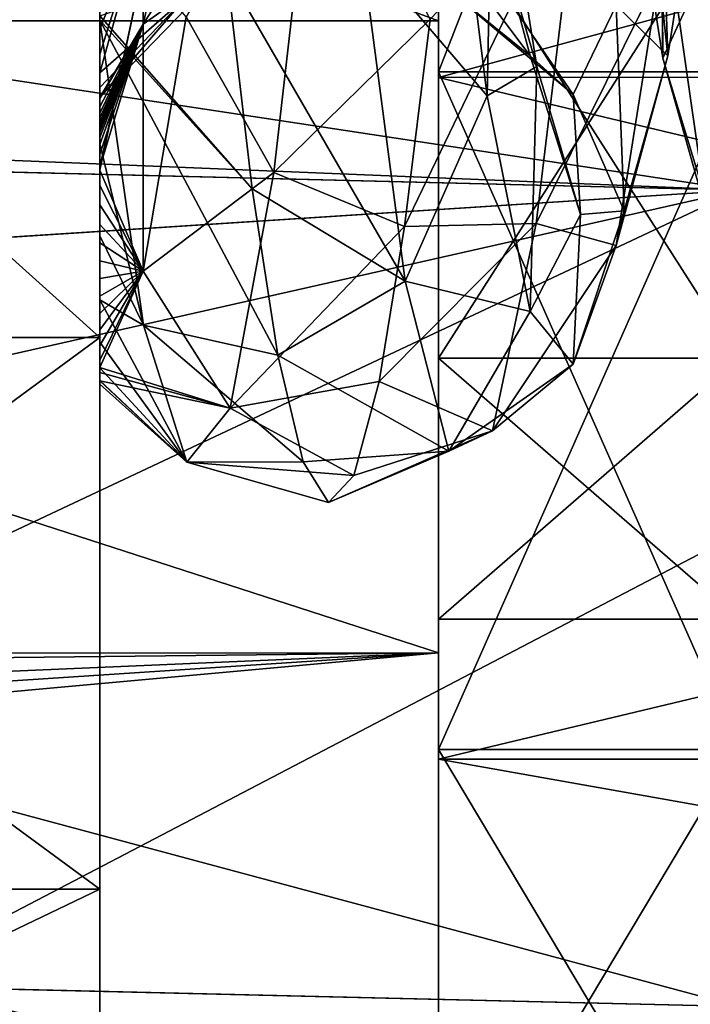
# Model space of a CAD drawing. Header units: metres. Extents: x -46 to 104, y -30 to 30.
# Tile 76 of 127: x 32.11 to 34.34, y -5.67 to -2.39. Entities that reach past the tile are written whole.
import ezdxf

# ---------------------------------------------------------------- set-up
doc = ezdxf.new("R2010")
doc.units = ezdxf.units.M
doc.layers.add('solid_122529', color=7, linetype='CONTINUOUS')

msp = doc.modelspace()

# ---------------------------------------------------------------- linework, layer by layer
at = {"layer": 'solid_122529'}
for points in [[(53.885139, -6.304641, 588.928162), (20.541, 8.649134, 585.423523), (20.541002, -8.649134, 585.423523)], [(53.885139, -6.304641, 588.928162), (53.885139, 6.304641, 588.928162), (20.541, 8.649134, 585.423523)], [(26.533504, -8.264537, 581.025818), (26.533504, 8.264537, 581.025818), (54.407833, 6.304637, 583.955566)], [(32.372829, -6.483982, 570.359497), (32.372829, 6.483982, 570.359497), (32.372829, 5.285712, 572.435059)], [(32.372829, 0, 570.099915), (32.372829, 6.483982, 570.359497), (32.372829, -6.483982, 570.359497)], [(32.372829, -6.483982, 565.640503), (32.372829, 6.483982, 565.640503), (32.372829, 0, 565.900085)], [(32.372829, -5.285712, 563.564941), (32.372829, 5.285712, 563.564941), (32.372829, 6.483982, 565.640503)], [(32.372829, -6.483982, 565.640503), (32.372829, -5.285712, 563.564941), (32.372829, 6.483982, 565.640503)], [(26.533504, -8.264537, 581.025818), (54.407833, 6.304637, 583.955566), (54.407833, -6.304637, 583.955566)], [(32.372829, -5.285712, 572.435059), (32.372829, 5.285712, 572.435059), (32.372829, 3.449675, 573.975647)], [(32.372829, -6.483982, 570.359497), (32.372829, 5.285712, 572.435059), (32.372829, -5.285712, 572.435059)], [(32.372829, -3.449675, 562.024353), (32.372829, 3.449675, 562.024353), (32.372829, 5.285712, 563.564941)], [(32.372829, -5.285712, 563.564941), (32.372829, -3.449675, 562.024353), (32.372829, 5.285712, 563.564941)], [(32.372829, -3.449675, 573.975647), (32.372829, 3.449675, 573.975647), (32.372829, 1.197832, 574.795227)], [(32.372829, -5.285712, 572.435059), (32.372829, 3.449675, 573.975647), (32.372829, -3.449675, 573.975647)], [(32.372829, -3.449675, 562.024353), (32.372829, -1.197832, 561.204773), (32.372829, 3.449675, 562.024353)], [(32.372829, -3.449675, 573.975647), (32.372829, 1.197832, 574.795227), (32.372829, -1.197832, 574.795227)], [(14.780071, -2.149723, 578.277588), (14.709624, -2.467081, 578.206055), (34.5, 0, 578.5)], [(34.5, -2.958794, 578.074463), (34.5, 0, 578.5), (14.709624, -2.467081, 578.206055)], [(14.780071, -2.149726, 557.722412), (15, 0, 557.5), (34.5, -2.958794, 557.925537)], [(34.5, -2.958794, 557.925537), (15, 0, 557.5), (34.5, 0, 557.5)], [(33.5, -2.3949, 574.577454), (27, -2.395123, 574.577515), (27, 0, 575)], [(33.5, -2.3949, 574.577454), (27, 0, 575), (33.5, 0, 575)], [(33.5, 0, 561), (27, 0, 561), (27, -2.395123, 561.422485)], [(33.5, -2.3949, 561.422546), (33.5, 0, 561), (27, -2.395123, 561.422485)], [(33.5, -2.583071, 560.905762), (43, -2.582814, 560.905579), (43, 0, 560.450012)], [(33.5, -2.583071, 560.905762), (43, 0, 560.450012), (33.5, 0, 560.450012)], [(33.5, 0, 575.549988), (43, 0, 575.549988), (43, -2.582814, 575.094421)], [(33.5, -2.583071, 575.094238), (33.5, 0, 575.549988), (43, -2.582814, 575.094421)], [(33.5, -2.583071, 575.094238), (33.5, 0, 575), (33.5, 0, 575.549988)], [(33.5, -2.3949, 574.577454), (33.5, 0, 575), (33.5, -2.583071, 575.094238)], [(33.5, -2.3949, 561.422546), (33.5, 0, 560.450012), (33.5, 0, 561)], [(33.5, -2.3949, 561.422546), (33.5, -2.583071, 560.905762), (33.5, 0, 560.450012)], [(33.5, -2.565216, 575.047668), (34.5, -2.565216, 575.047668), (34.5, 0, 575.5)], [(33.5, -2.565216, 575.047668), (34.5, 0, 575.5), (33.5, 0, 575.5)], [(33.5, 0, 560.5), (34.5, 0, 560.5), (34.5, -2.565216, 560.952332)], [(33.5, -2.565216, 560.952332), (33.5, 0, 560.5), (34.5, -2.565216, 560.952332)], [(33.5, -1.952477, 572.054382), (33.5, -2.565216, 575.047668), (33.5, 0, 575.5)], [(33.5, 0, 563.5), (33.5, 0, 560.5), (33.5, -2.565216, 560.952332)], [(33.5, -1.952477, 563.945618), (33.5, 0, 563.5), (33.5, -2.565216, 560.952332)], [(32.372829, -1.05, 569.818665), (32.372829, 0, 570.099915), (32.372829, -6.483982, 570.359497)], [(32.372829, -6.483982, 565.640503), (32.372829, 0, 565.900085), (32.372829, -1.05, 566.181335)], [(32.372829, -1.05, 569.818665), (32.372829, -6.483982, 570.359497), (32.372829, -6.9, 568)], [(32.372829, -1.818572, 569.049927), (32.372829, -1.05, 569.818665), (32.372829, -6.9, 568)], [(32.372829, -6.483982, 565.640503), (32.372829, -1.05, 566.181335), (32.372829, -1.818572, 566.950073)], [(32.372829, -3.449675, 562.024353), (29.872829, -3.449675, 562.024353), (29.872829, -1.197832, 561.204773)], [(32.372829, -3.449675, 562.024353), (29.872829, -1.197832, 561.204773), (32.372829, -1.197832, 561.204773)], [(32.372829, -1.197832, 574.795227), (29.872829, -1.197832, 574.795227), (29.872829, -3.449675, 573.975647)], [(32.372829, -3.449675, 573.975647), (32.372829, -1.197832, 574.795227), (29.872829, -3.449675, 573.975647)], [(34.10281, -1.597302, 565.342102), (34.246998, -2.519103, 566.191711), (34.240314, -1.468789, 565.793518)], [(34.246998, -2.519103, 566.191711), (34.383976, -2.220209, 566.552063), (34.240314, -1.468789, 565.793518)], [(33.518902, -1.499117, 564.782776), (33.662148, -2.644109, 565.632141), (33.243969, -2.154472, 564.77478)], [(33.681919, -1.631068, 565.364868), (33.662148, -2.644109, 565.632141), (33.518902, -1.499117, 564.782776)], [(34.240524, -1.961608, 565.039978), (34.246998, -2.519103, 566.191711), (34.10281, -1.597302, 565.342102)], [(34.234886, -1.668802, 570.057251), (34.409168, -1.577757, 570.667358), (34.263721, -2.51139, 569.815796)], [(34.263721, -2.51139, 569.815796), (34.409168, -1.577757, 570.667358), (34.235134, -2.241355, 570.752136)], [(32.951202, -2.899854, 570.577148), (33.095806, -1.638412, 571.516602), (32.660007, -2.382051, 570.633484)], [(33.471607, -2.389411, 571.207886), (33.095806, -1.638412, 571.516602), (32.951202, -2.899854, 570.577148)], [(33.661964, -1.977151, 566.237), (33.82737, -2.54739, 566.235046), (33.681919, -1.631068, 565.364868)], [(33.681919, -1.631068, 565.364868), (33.82737, -2.54739, 566.235046), (33.662148, -2.644109, 565.632141)], [(34.091656, -2.343623, 569.234802), (34.234886, -1.668802, 570.057251), (34.263721, -2.51139, 569.815796)], [(32.516396, -2.406356, 569.11145), (32.950977, -1.729016, 569.54895), (32.806408, -2.201795, 568.735474)], [(32.516396, -2.406356, 569.11145), (32.660057, -1.772598, 569.970764), (32.950977, -1.729016, 569.54895)], [(32.516743, -2.213842, 570.171326), (32.660057, -1.772598, 569.970764), (32.516396, -2.406356, 569.11145)], [(32.372829, -1.818572, 569.049927), (32.372829, -6.9, 568), (32.372829, -2.1, 568)], [(32.372829, -6.483982, 565.640503), (32.372829, -1.818572, 566.950073), (32.372829, -2.1, 568)], [(33.969883, -1.870527, 571.397766), (33.471607, -2.389411, 571.207886), (33.387085, -3.079943, 570.552246)], [(33.824699, -3.069604, 570.370911), (33.969883, -1.870527, 571.397766), (33.387085, -3.079943, 570.552246)], [(34.235134, -2.241355, 570.752136), (33.969883, -1.870527, 571.397766), (33.824699, -3.069604, 570.370911)], [(34.541828, -1.876427, 564.604431), (34.686432, -3.07026, 565.628418), (34.240524, -1.961608, 565.039978)], [(33.389072, -1.956609, 566.752563), (33.805195, -2.511322, 567.157104), (33.661964, -1.977151, 566.237)], [(33.389072, -1.956609, 566.752563), (33.534222, -2.291618, 567.635376), (33.805195, -2.511322, 567.157104)], [(33.5, -1.952477, 572.054382), (34.5, -1.952477, 572.054382), (34.5, -3.518242, 570.805725)], [(33.5, -1.952477, 572.054382), (34.5, -3.518242, 570.805725), (33.5, -3.518242, 570.805725)], [(33.5, -3.518242, 565.194275), (34.5, -3.518242, 565.194275), (34.5, -1.952477, 563.945618)], [(33.5, -3.518242, 565.194275), (34.5, -1.952477, 563.945618), (33.5, -1.952477, 563.945618)], [(33.5, -1.952477, 572.054382), (33.5, -3.518242, 570.805725), (33.5, -2.565216, 575.047668)], [(33.5, -3.518242, 565.194275), (33.5, -1.952477, 563.945618), (33.5, -2.565216, 560.952332)], [(34.240524, -1.961608, 565.039978), (34.384209, -2.970482, 566.054321), (34.246998, -2.519103, 566.191711)], [(34.686432, -3.07026, 565.628418), (34.384209, -2.970482, 566.054321), (34.240524, -1.961608, 565.039978)], [(33.661964, -1.977151, 566.237), (33.805195, -2.511322, 567.157104), (33.82737, -2.54739, 566.235046)], [(32.372829, -2.568414, 567.748047), (32.661839, -2.312849, 567.801147), (32.517269, -2.043935, 566.899475)], [(32.372829, -2.505942, 567.559875), (32.372829, -2.568414, 567.748047), (32.517269, -2.043935, 566.899475)], [(32.372829, -2.423614, 567.356873), (32.372829, -2.505942, 567.559875), (32.517269, -2.043935, 566.899475)], [(32.372829, -2.314594, 567.137573), (32.372829, -2.423614, 567.356873), (32.517269, -2.043935, 566.899475)], [(32.372829, -6.483982, 565.640503), (32.372829, -2.1, 568), (32.372829, -6.9, 568)], [(14.70908, -2.469373, 557.794495), (14.780071, -2.149726, 557.722412), (34.5, -2.958794, 557.925537)], [(33.243969, -2.154472, 564.77478), (33.389153, -3.261263, 565.900513), (32.795437, -2.23347, 564.681641)], [(33.662148, -2.644109, 565.632141), (33.389153, -3.261263, 565.900513), (33.243969, -2.154472, 564.77478)], [(32.372829, -2.64967, 568.072815), (32.806408, -2.201795, 568.735474), (32.661839, -2.312849, 567.801147)], [(32.372829, -2.64967, 568.072815), (32.516396, -2.406356, 569.11145), (32.806408, -2.201795, 568.735474)], [(32.372829, -2.883775, 569.116028), (32.516743, -2.213842, 570.171326), (32.516396, -2.406356, 569.11145)], [(32.372829, -2.883775, 569.116028), (32.372829, -2.891963, 569.119446), (32.516743, -2.213842, 570.171326)], [(32.516323, -3.227964, 569.479797), (32.516743, -2.213842, 570.171326), (32.372829, -2.891963, 569.119446)], [(32.516323, -3.227964, 569.479797), (32.660007, -2.382051, 570.633484), (32.516743, -2.213842, 570.171326)], [(34.246998, -2.519103, 566.191711), (34.391186, -3.0292, 567.336853), (34.383976, -2.220209, 566.552063)], [(32.795437, -2.23347, 564.681641), (32.879959, -2.954529, 565.303589), (32.372829, -2.378206, 564.933167)], [(33.389153, -3.261263, 565.900513), (32.879959, -2.954529, 565.303589), (32.795437, -2.23347, 564.681641)], [(33.534222, -2.291618, 567.635376), (33.679371, -2.247163, 568.578552), (33.948425, -2.640421, 568.213135)], [(33.679371, -2.247163, 568.578552), (34.091656, -2.343623, 569.234802), (33.948425, -2.640421, 568.213135)], [(34.091888, -3.143466, 569.648193), (34.235134, -2.241355, 570.752136), (33.824699, -3.069604, 570.370911)], [(34.263721, -2.51139, 569.815796), (34.235134, -2.241355, 570.752136), (34.091888, -3.143466, 569.648193)], [(33.534222, -2.291618, 567.635376), (33.948425, -2.640421, 568.213135), (33.805195, -2.511322, 567.157104)], [(32.372829, -2.61645, 567.924805), (32.372829, -2.64967, 568.072815), (32.661839, -2.312849, 567.801147)], [(32.372829, -2.568414, 567.748047), (32.372829, -2.61645, 567.924805), (32.661839, -2.312849, 567.801147)], [(32.372829, -2.392823, 564.945923), (32.372829, -2.423614, 567.356873), (32.372829, -2.314594, 567.137573)], [(32.372829, -2.378206, 564.933167), (32.372829, -2.392823, 564.945923), (32.372829, -2.314594, 567.137573)], [(33.948425, -2.640421, 568.213135), (34.091656, -2.343623, 569.234802), (34.118271, -3.027462, 568.662292)], [(34.091656, -2.343623, 569.234802), (34.263721, -2.51139, 569.815796), (34.118271, -3.027462, 568.662292)], [(32.879959, -2.954529, 565.303589), (32.372829, -2.392823, 564.945923), (32.372829, -2.378206, 564.933167)], [(32.372829, -2.80391, 565.367065), (32.372829, -2.423614, 567.356873), (32.372829, -2.392823, 564.945923)], [(32.372829, -2.80391, 565.367065), (32.372829, -2.392823, 564.945923), (32.517395, -3.408003, 566.14624)], [(32.964478, -3.508152, 566.078308), (32.517395, -3.408003, 566.14624), (32.372829, -2.392823, 564.945923)], [(32.879959, -2.954529, 565.303589), (32.964478, -3.508152, 566.078308), (32.372829, -2.392823, 564.945923)], [(32.951202, -2.899854, 570.577148), (32.660007, -2.382051, 570.633484), (32.516323, -3.227964, 569.479797)], [(33.387085, -3.079943, 570.552246), (33.471607, -2.389411, 571.207886), (32.951202, -2.899854, 570.577148)], [(33.5, -4.499547, 573.362), (27, -2.395123, 574.577515), (33.5, -2.3949, 574.577454)], [(33.5, -2.3949, 561.422546), (27, -2.395123, 561.422485), (33.5, -4.499547, 562.638)], [(27.5, -4.5, 562.638123), (33.5, -4.499547, 562.638), (27, -2.395123, 561.422485)], [(33.5, -4.499547, 573.362), (27.5, -4.5, 573.361877), (27, -2.395123, 574.577515)], [(32.372829, -2.653522, 568.091736), (32.516396, -2.406356, 569.11145), (32.372829, -2.64967, 568.072815)], [(32.372829, -2.681242, 568.243835), (32.516396, -2.406356, 569.11145), (32.372829, -2.653522, 568.091736)], [(32.372829, -2.838425, 569.076843), (32.372829, -2.883775, 569.116028), (32.516396, -2.406356, 569.11145)], [(32.372829, -2.806137, 569.016724), (32.372829, -2.838425, 569.076843), (32.516396, -2.406356, 569.11145)], [(32.372829, -2.783473, 568.944702), (32.372829, -2.806137, 569.016724), (32.516396, -2.406356, 569.11145)], [(32.372829, -2.767198, 568.868286), (32.372829, -2.783473, 568.944702), (32.516396, -2.406356, 569.11145)], [(32.372829, -2.75423, 568.787842), (32.372829, -2.767198, 568.868286), (32.516396, -2.406356, 569.11145)], [(32.372829, -2.74255, 568.70105), (32.372829, -2.75423, 568.787842), (32.516396, -2.406356, 569.11145)], [(32.372829, -2.730806, 568.60553), (32.372829, -2.74255, 568.70105), (32.516396, -2.406356, 569.11145)], [(32.372829, -2.717733, 568.499023), (32.372829, -2.730806, 568.60553), (32.516396, -2.406356, 569.11145)], [(32.372829, -2.701836, 568.379089), (32.372829, -2.717733, 568.499023), (32.516396, -2.406356, 569.11145)], [(32.372829, -2.681242, 568.243835), (32.372829, -2.701836, 568.379089), (32.516396, -2.406356, 569.11145)], [(32.372829, -2.80391, 565.367065), (32.372829, -2.505942, 567.559875), (32.372829, -2.423614, 567.356873)], [(33.5, -2.3949, 561.422546), (33.5, -4.499547, 562.638), (33.5, -2.583071, 560.905762)], [(33.5, -4.499547, 573.362), (33.5, -2.3949, 574.577454), (33.5, -2.583071, 575.094238)], [(34.5, -2.958794, 578.074463), (14.709624, -2.467081, 578.206055), (14.681184, -4.235395, 577.60791)], [(14.70908, -2.469373, 557.794495), (34.5, -2.958794, 557.925537), (29, -4.2, 558.376587)], [(32.372829, -2.80391, 565.367065), (32.372829, -2.568414, 567.748047), (32.372829, -2.505942, 567.559875)], [(33.805195, -2.511322, 567.157104), (33.97282, -3.040166, 567.398682), (33.82737, -2.54739, 566.235046)], [(33.805195, -2.511322, 567.157104), (33.948425, -2.640421, 568.213135), (33.97282, -3.040166, 567.398682)], [(34.118271, -3.027462, 568.662292), (34.263721, -2.51139, 569.815796), (34.091888, -3.143466, 569.648193)], [(34.384209, -2.970482, 566.054321), (34.391186, -3.0292, 567.336853), (34.246998, -2.519103, 566.191711)], [(33.82737, -2.54739, 566.235046), (33.805393, -3.362513, 566.863586), (33.662148, -2.644109, 565.632141)], [(33.82737, -2.54739, 566.235046), (33.97282, -3.040166, 567.398682), (33.805393, -3.362513, 566.863586)], [(32.372829, -2.80391, 565.367065), (32.372829, -2.61645, 567.924805), (32.372829, -2.568414, 567.748047)], [(33.5, -2.565216, 560.952332), (34.5, -2.565216, 560.952332), (34.5, -4.82097, 562.2547)], [(33.5, -2.565216, 560.952332), (34.5, -4.82097, 562.2547), (33.5, -4.82097, 562.2547)], [(33.5, -4.82097, 573.7453), (34.5, -4.82097, 573.7453), (34.5, -2.565216, 575.047668)], [(33.5, -4.82097, 573.7453), (34.5, -2.565216, 575.047668), (33.5, -2.565216, 575.047668)], [(33.5, -4.387176, 569.001343), (33.5, -4.82097, 573.7453), (33.5, -2.565216, 575.047668)], [(33.5, -3.518242, 570.805725), (33.5, -4.387176, 569.001343), (33.5, -2.565216, 575.047668)], [(33.5, -3.518242, 565.194275), (33.5, -2.565216, 560.952332), (33.5, -4.82097, 562.2547)], [(33.5, -2.583071, 575.094238), (43, -2.582814, 575.094421), (43, -4.853569, 573.783081)], [(33.5, -4.853083, 562.216736), (43, -4.853569, 562.216919), (43, -2.582814, 560.905579)], [(33.5, -4.853083, 562.216736), (43, -2.582814, 560.905579), (33.5, -2.583071, 560.905762)], [(33.5, -2.583071, 575.094238), (43, -4.853569, 573.783081), (33.5, -4.853083, 573.783264)], [(33.5, -4.499547, 562.638), (33.5, -4.853083, 562.216736), (33.5, -2.583071, 560.905762)], [(33.5, -4.499547, 573.362), (33.5, -2.583071, 575.094238), (33.5, -4.853083, 573.783264)], [(32.372829, -2.80391, 565.367065), (32.372829, -2.64967, 568.072815), (32.372829, -2.61645, 567.924805)], [(32.372829, -2.80391, 565.367065), (32.372829, -2.653522, 568.091736), (32.372829, -2.64967, 568.072815)], [(32.372829, -2.80391, 565.367065), (32.372829, -2.681242, 568.243835), (32.372829, -2.653522, 568.091736)], [(33.662148, -2.644109, 565.632141), (33.805393, -3.362513, 566.863586), (33.389153, -3.261263, 565.900513)], [(33.948425, -2.640421, 568.213135), (34.118271, -3.027462, 568.662292), (33.97282, -3.040166, 567.398682)], [(32.372829, -2.80391, 565.367065), (32.372829, -2.701836, 568.379089), (32.372829, -2.681242, 568.243835)], [(32.372829, -2.80391, 565.367065), (32.372829, -2.717733, 568.499023), (32.372829, -2.701836, 568.379089)], [(32.372829, -2.80391, 565.367065), (32.372829, -2.730806, 568.60553), (32.372829, -2.717733, 568.499023)], [(32.372829, -2.80391, 565.367065), (32.372829, -2.74255, 568.70105), (32.372829, -2.730806, 568.60553)], [(32.372829, -2.80391, 565.367065), (32.372829, -2.75423, 568.787842), (32.372829, -2.74255, 568.70105)], [(32.372829, -2.80391, 565.367065), (32.372829, -2.767198, 568.868286), (32.372829, -2.75423, 568.787842)], [(32.372829, -2.80391, 565.367065), (32.372829, -2.783473, 568.944702), (32.372829, -2.767198, 568.868286)], [(32.372829, -2.80391, 565.367065), (32.372829, -2.806137, 569.016724), (32.372829, -2.783473, 568.944702)], [(32.372829, -3.111069, 565.798706), (32.372829, -2.806137, 569.016724), (32.372829, -2.80391, 565.367065)], [(32.372829, -3.111069, 565.798706), (32.372829, -2.80391, 565.367065), (32.517395, -3.408003, 566.14624)], [(32.372829, -3.111069, 565.798706), (32.372829, -2.838425, 569.076843), (32.372829, -2.806137, 569.016724)], [(32.372829, -3.111069, 565.798706), (32.372829, -2.883775, 569.116028), (32.372829, -2.838425, 569.076843)], [(32.372829, -3.111069, 565.798706), (32.372829, -2.891963, 569.119446), (32.372829, -2.883775, 569.116028)], [(32.516323, -3.227964, 569.479797), (32.372829, -2.891963, 569.119446), (32.372829, -2.942824, 569.125061)], [(32.372829, -3.111069, 565.798706), (32.372829, -2.942824, 569.125061), (32.372829, -2.891963, 569.119446)], [(32.806602, -3.684672, 569.214111), (32.951202, -2.899854, 570.577148), (32.516323, -3.227964, 569.479797)], [(33.387085, -3.079943, 570.552246), (32.951202, -2.899854, 570.577148), (32.806602, -3.684672, 569.214111)], [(32.372829, -3.007765, 569.103638), (32.516323, -3.227964, 569.479797), (32.372829, -2.942824, 569.125061)], [(32.372829, -3.111069, 565.798706), (32.372829, -3.007765, 569.103638), (32.372829, -2.942824, 569.125061)], [(34.5, -2.958794, 578.074463), (14.681184, -4.235395, 577.60791), (15.288885, -4.2, 577.623413)], [(34.5, -2.958794, 578.074463), (15.288885, -4.2, 577.623413), (29, -4.2, 577.623413)], [(34.5, -2.958794, 557.925537), (34.5, -5.67702, 559.167175), (29, -4.2, 558.376587)], [(34.5, -2.958794, 578.074463), (29, -4.2, 577.623413), (29, -5.545829, 576.915955)], [(34.5, -5.67702, 576.832825), (34.5, -2.958794, 578.074463), (29, -5.545829, 576.915955)], [(33.389153, -3.261263, 565.900513), (32.964478, -3.508152, 566.078308), (32.879959, -2.954529, 565.303589)], [(32.372829, -3.007765, 569.103638), (32.372829, -3.072631, 569.060364), (32.516323, -3.227964, 569.479797)], [(32.372829, -3.111069, 565.798706), (32.372829, -3.072631, 569.060364), (32.372829, -3.007765, 569.103638)], [(33.97282, -3.040166, 567.398682), (33.948643, -3.538426, 568.27832), (33.805393, -3.362513, 566.863586)], [(34.118271, -3.027462, 568.662292), (34.091888, -3.143466, 569.648193), (33.948643, -3.538426, 568.27832)], [(33.97282, -3.040166, 567.398682), (34.118271, -3.027462, 568.662292), (33.948643, -3.538426, 568.27832)], [(32.372829, -3.072631, 569.060364), (32.372829, -3.134422, 569.00293), (32.516323, -3.227964, 569.479797)], [(32.372829, -3.111069, 565.798706), (32.372829, -3.134422, 569.00293), (32.372829, -3.072631, 569.060364)], [(33.302567, -3.595931, 569.751953), (33.387085, -3.079943, 570.552246), (32.806602, -3.684672, 569.214111)], [(33.824699, -3.069604, 570.370911), (33.387085, -3.079943, 570.552246), (33.302567, -3.595931, 569.751953)], [(33.67952, -3.760154, 568.951294), (33.824699, -3.069604, 570.370911), (33.302567, -3.595931, 569.751953)], [(34.091888, -3.143466, 569.648193), (33.824699, -3.069604, 570.370911), (33.67952, -3.760154, 568.951294)], [(32.372829, -3.32419, 566.209412), (32.372829, -3.134422, 569.00293), (32.372829, -3.111069, 565.798706)], [(32.372829, -3.32419, 566.209412), (32.372829, -3.111069, 565.798706), (32.517395, -3.408003, 566.14624)], [(32.372829, -3.134422, 569.00293), (32.372829, -3.194099, 568.933655), (32.516323, -3.227964, 569.479797)], [(32.372829, -3.32419, 566.209412), (32.372829, -3.194099, 568.933655), (32.372829, -3.134422, 569.00293)], [(33.948643, -3.538426, 568.27832), (34.091888, -3.143466, 569.648193), (33.67952, -3.760154, 568.951294)], [(32.372829, -3.194099, 568.933655), (32.372829, -3.253145, 568.851563), (32.516323, -3.227964, 569.479797)], [(32.372829, -3.32419, 566.209412), (32.372829, -3.253145, 568.851563), (32.372829, -3.194099, 568.933655)], [(32.372829, -3.524712, 568.201538), (32.372829, -3.549638, 568.088867), (32.516323, -3.227964, 569.479797)], [(32.806602, -3.684672, 569.214111), (32.516323, -3.227964, 569.479797), (32.372829, -3.549638, 568.088867)], [(32.372829, -3.47612, 568.373352), (32.372829, -3.524712, 568.201538), (32.516323, -3.227964, 569.479797)], [(32.372829, -3.42366, 568.519409), (32.372829, -3.47612, 568.373352), (32.516323, -3.227964, 569.479797)], [(32.372829, -3.368762, 568.645386), (32.372829, -3.42366, 568.519409), (32.516323, -3.227964, 569.479797)], [(32.372829, -3.31163, 568.755676), (32.372829, -3.368762, 568.645386), (32.516323, -3.227964, 569.479797)], [(32.372829, -3.253145, 568.851563), (32.372829, -3.31163, 568.755676), (32.516323, -3.227964, 569.479797)], [(32.372829, -3.32419, 566.209412), (32.372829, -3.31163, 568.755676), (32.372829, -3.253145, 568.851563)], [(33.389153, -3.261263, 565.900513), (33.534336, -3.827774, 567.374023), (32.964478, -3.508152, 566.078308)], [(33.805393, -3.362513, 566.863586), (33.534336, -3.827774, 567.374023), (33.389153, -3.261263, 565.900513)], [(32.372829, -3.32419, 566.209412), (32.372829, -3.368762, 568.645386), (32.372829, -3.31163, 568.755676)], [(32.372829, -3.465171, 566.591492), (32.372829, -3.368762, 568.645386), (32.372829, -3.32419, 566.209412)], [(32.372829, -3.32419, 566.209412), (32.517395, -3.408003, 566.14624), (32.661999, -3.863873, 567.65155)], [(32.372829, -3.465171, 566.591492), (32.372829, -3.32419, 566.209412), (32.661999, -3.863873, 567.65155)], [(32.372829, -3.465171, 566.591492), (32.372829, -3.42366, 568.519409), (32.372829, -3.368762, 568.645386)], [(33.805393, -3.362513, 566.863586), (33.948643, -3.538426, 568.27832), (33.534336, -3.827774, 567.374023)], [(33.049, -3.862964, 566.961975), (32.661999, -3.863873, 567.65155), (32.517395, -3.408003, 566.14624)], [(32.964478, -3.508152, 566.078308), (33.049, -3.862964, 566.961975), (32.517395, -3.408003, 566.14624)], [(32.372829, -3.465171, 566.591492), (32.372829, -3.47612, 568.373352), (32.372829, -3.42366, 568.519409)], [(32.372829, -5.285712, 563.564941), (29.872829, -5.285712, 563.564941), (29.872829, -3.449675, 562.024353)], [(32.372829, -5.285712, 563.564941), (29.872829, -3.449675, 562.024353), (32.372829, -3.449675, 562.024353)], [(32.372829, -3.449675, 573.975647), (29.872829, -3.449675, 573.975647), (29.872829, -5.285712, 572.435059)], [(32.372829, -5.285712, 572.435059), (32.372829, -3.449675, 573.975647), (29.872829, -5.285712, 572.435059)], [(32.372829, -3.549727, 566.937988), (32.372829, -3.47612, 568.373352), (32.372829, -3.465171, 566.591492)], [(32.372829, -3.549727, 566.937988), (32.372829, -3.465171, 566.591492), (32.661999, -3.863873, 567.65155)], [(32.372829, -3.549727, 566.937988), (32.372829, -3.524712, 568.201538), (32.372829, -3.47612, 568.373352)], [(32.372829, -3.549727, 566.937988), (32.372829, -3.549638, 568.088867), (32.372829, -3.524712, 568.201538)], [(33.534336, -3.827774, 567.374023), (33.049, -3.862964, 566.961975), (32.964478, -3.508152, 566.078308)], [(33.5, -3.518242, 570.805725), (34.5, -3.518242, 570.805725), (34.5, -4.387176, 569.001343)], [(33.5, -3.518242, 570.805725), (34.5, -4.387176, 569.001343), (33.5, -4.387176, 569.001343)], [(33.5, -4.387176, 566.998657), (34.5, -4.387176, 566.998657), (34.5, -3.518242, 565.194275)], [(33.5, -4.387176, 566.998657), (34.5, -3.518242, 565.194275), (33.5, -3.518242, 565.194275)], [(33.5, -4.387176, 566.998657), (33.5, -3.518242, 565.194275), (33.5, -4.82097, 562.2547)], [(33.948643, -3.538426, 568.27832), (33.67952, -3.760154, 568.951294), (33.534336, -3.827774, 567.374023)], [(32.806602, -3.684672, 569.214111), (32.372829, -3.549638, 568.088867), (32.372829, -3.565804, 568.000732)], [(32.372829, -3.549727, 566.937988), (32.372829, -3.565804, 568.000732), (32.372829, -3.549638, 568.088867)], [(32.372829, -3.592429, 567.248779), (32.372829, -3.565804, 568.000732), (32.372829, -3.549727, 566.937988)], [(32.372829, -3.592429, 567.248779), (32.372829, -3.549727, 566.937988), (32.661999, -3.863873, 567.65155)], [(32.372829, -3.593826, 567.775879), (32.806602, -3.684672, 569.214111), (32.372829, -3.565804, 568.000732)], [(32.372829, -3.593826, 567.775879), (32.372829, -3.565804, 568.000732), (32.372829, -3.592429, 567.248779)], [(32.372829, -3.604473, 567.526978), (32.372829, -3.592429, 567.248779), (32.661999, -3.863873, 567.65155)], [(32.372829, -3.593826, 567.775879), (32.372829, -3.592429, 567.248779), (32.372829, -3.604473, 567.526978)], [(32.372829, -3.593826, 567.775879), (32.661999, -3.863873, 567.65155), (32.806602, -3.684672, 569.214111)], [(32.372829, -3.593826, 567.775879), (32.372829, -3.604473, 567.526978), (32.661999, -3.863873, 567.65155)], [(33.218044, -3.908134, 568.852356), (33.302567, -3.595931, 569.751953), (32.806602, -3.684672, 569.214111)], [(33.67952, -3.760154, 568.951294), (33.302567, -3.595931, 569.751953), (33.218044, -3.908134, 568.852356)], [(33.218044, -3.908134, 568.852356), (32.806602, -3.684672, 569.214111), (32.661999, -3.863873, 567.65155)], [(33.67952, -3.760154, 568.951294), (33.218044, -3.908134, 568.852356), (33.133522, -3.998859, 567.90448)], [(33.534336, -3.827774, 567.374023), (33.67952, -3.760154, 568.951294), (33.133522, -3.998859, 567.90448)], [(33.534336, -3.827774, 567.374023), (33.133522, -3.998859, 567.90448), (33.049, -3.862964, 566.961975)], [(33.049, -3.862964, 566.961975), (33.133522, -3.998859, 567.90448), (32.661999, -3.863873, 567.65155)], [(33.133522, -3.998859, 567.90448), (33.218044, -3.908134, 568.852356), (32.661999, -3.863873, 567.65155)], [(34.5, -5.67702, 559.167175), (29, -5.546293, 559.084351), (29, -4.2, 558.376587)], [(33.5, -4.387176, 569.001343), (34.5, -4.387176, 569.001343), (34.5, -4.387176, 566.998657)], [(33.5, -4.387176, 569.001343), (34.5, -4.387176, 566.998657), (33.5, -4.387176, 566.998657)], [(33.5, -4.387176, 569.001343), (33.5, -4.82097, 562.2547), (33.5, -4.82097, 573.7453)], [(33.5, -4.387176, 569.001343), (33.5, -4.387176, 566.998657), (33.5, -4.82097, 562.2547)], [(33.5, -4.499547, 562.638), (27.5, -4.5, 562.638123), (27.741812, -4.562362, 562.69104)], [(33.5, -4.499547, 573.362), (27.741518, -4.5622, 573.309082), (27.5, -4.5, 573.361877)], [(33.5, -6.061683, 571.500488), (27.741518, -4.5622, 573.309082), (33.5, -4.499547, 573.362)], [(33.5, -4.499547, 562.638), (27.741812, -4.562362, 562.69104), (27.926674, -4.739328, 562.84845)], [(33.5, -4.499547, 562.638), (27.926674, -4.739328, 562.84845), (27.980589, -4.862032, 562.96405)], [(33.5, -4.499547, 562.638), (27.980589, -4.862032, 562.96405), (28, -5, 563.101013)], [(33.5, -4.499547, 562.638), (28, -5, 563.101013), (33.5, -6.061683, 564.499512)], [(33.5, -4.499547, 562.638), (33.5, -6.061683, 564.499512), (33.5, -4.853083, 562.216736)], [(33.5, -6.061683, 571.500488), (33.5, -4.499547, 573.362), (33.5, -4.853083, 573.783264)], [(33.5, -6.061683, 571.500488), (27.926668, -4.739319, 573.151611), (27.741518, -4.5622, 573.309082)], [(33.5, -6.061683, 571.500488), (27.980595, -4.862058, 573.035889), (27.926668, -4.739319, 573.151611)], [(33.5, -4.82097, 562.2547), (34.5, -4.82097, 562.2547), (34.5, -6.495216, 564.250061)], [(33.5, -4.82097, 562.2547), (34.5, -6.495216, 564.250061), (33.5, -6.495216, 564.250061)], [(33.5, -6.495216, 571.749939), (34.5, -6.495216, 571.749939), (34.5, -4.82097, 573.7453)], [(33.5, -6.495216, 571.749939), (34.5, -4.82097, 573.7453), (33.5, -4.82097, 573.7453)], [(33.5, -6.495216, 564.250061), (33.5, -6.495216, 571.749939), (33.5, -4.82097, 573.7453)], [(33.5, -4.82097, 562.2547), (33.5, -6.495216, 564.250061), (33.5, -4.82097, 573.7453)], [(33.5, -6.061683, 571.500488), (28, -5, 572.898987), (27.980595, -4.862058, 573.035889)], [(33.5, -4.853083, 573.783264), (43, -4.853569, 573.783081), (43, -6.538646, 571.774414)], [(33.5, -4.853083, 573.783264), (43, -6.538646, 571.774414), (33.5, -6.537959, 571.775513)], [(33.5, -6.537959, 564.224487), (43, -4.853569, 562.216919), (33.5, -4.853083, 562.216736)], [(33.5, -6.061683, 564.499512), (33.5, -6.537959, 564.224487), (33.5, -4.853083, 562.216736)], [(33.5, -6.061683, 571.500488), (33.5, -4.853083, 573.783264), (33.5, -6.537959, 571.775513)], [(33.5, -6.537959, 564.224487), (43, -6.538646, 564.225586), (43, -4.853569, 562.216919)], [(33.5, -6.061683, 571.500488), (28, -6.256618, 571.139099), (28, -5, 572.898987)], [(33.5, -6.061683, 564.499512), (28, -5, 563.101013), (28, -6.256618, 564.860901)], [(32.372829, -6.483982, 565.640503), (29.872829, -6.483982, 565.640503), (29.872829, -5.285712, 563.564941)], [(32.372829, -6.483982, 565.640503), (29.872829, -5.285712, 563.564941), (32.372829, -5.285712, 563.564941)], [(32.372829, -5.285712, 572.435059), (29.872829, -5.285712, 572.435059), (29.872829, -6.483982, 570.359497)], [(32.372829, -6.483982, 570.359497), (32.372829, -5.285712, 572.435059), (29.872829, -6.483982, 570.359497)], [(34.5, -5.67702, 576.832825), (29, -5.545829, 576.915955), (29, -6.775782, 576.021118)], [(34.5, -5.67702, 559.167175), (29, -6.776581, 559.979553), (29, -5.546293, 559.084351)]]:
    msp.add_3dface(points, dxfattribs=at)

doc.saveas('drawing.dxf')
